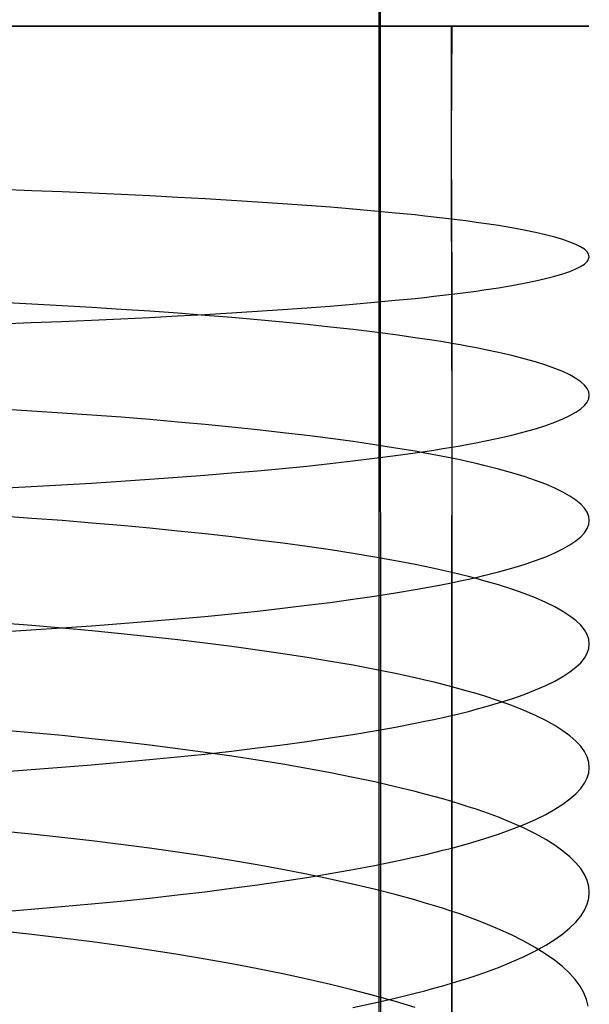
# Model space of a CAD drawing. Extents: x -383 to 1849, y -1185 to -529.
# Tile 131 of 256: x -317 to -309, y -1030 to -1016. Entities that reach past the tile are written whole.
import ezdxf

# ---------------------------------------------------------------- set-up
doc = ezdxf.new("R2010")
doc.units = 0
doc.layers.add('PREDEFINITO', color=7, linetype='CONTINUOUS')

msp = doc.modelspace()

# ---------------------------------------------------------------- linework, layer by layer
at = {"layer": 'PREDEFINITO'}
for p, q in [((-312.11, -1074.587, 439.396), (-312.149, -885.126, 440.943)), ((-312.15, -964.796, 440.845), (-312.144, -1077.166, 439.35)), ((-317.076, -1015.711, 677.18), (-317.514, -1015.711, 677.406)), ((-317.5, -1015.711, 650.601), (-317.063, -1015.711, 650.827)), ((-316.646, -1015.711, 676.941), (-317.076, -1015.711, 677.18)), ((-317.063, -1015.711, 650.827), (-316.633, -1015.711, 651.067)), ((-316.224, -1015.711, 676.689), (-316.646, -1015.711, 676.941)), ((-316.633, -1015.711, 651.067), (-316.211, -1015.711, 651.319)), ((-315.809, -1015.711, 676.423), (-316.224, -1015.711, 676.689)), ((-316.211, -1015.711, 651.319), (-315.797, -1015.711, 651.585)), ((-315.404, -1015.711, 676.145), (-315.809, -1015.711, 676.423)), ((-315.797, -1015.711, 651.585), (-315.391, -1015.711, 651.864)), ((-315.007, -1015.711, 675.855), (-315.404, -1015.711, 676.145)), ((-315.391, -1015.711, 651.864), (-314.995, -1015.711, 652.154)), ((-314.62, -1015.711, 675.553), (-315.007, -1015.711, 675.855)), ((-314.995, -1015.711, 652.154), (-314.608, -1015.711, 652.457)), ((-314.242, -1015.711, 675.238), (-314.62, -1015.711, 675.553)), ((-314.608, -1015.711, 652.457), (-314.231, -1015.711, 652.772)), ((-313.875, -1015.711, 674.913), (-314.242, -1015.711, 675.238)), ((-314.231, -1015.711, 652.772), (-313.864, -1015.711, 653.098)), ((-313.519, -1015.711, 674.575), (-313.875, -1015.711, 674.913)), ((-313.864, -1015.711, 653.098), (-313.509, -1015.711, 653.435)), ((-313.175, -1015.711, 674.227), (-313.519, -1015.711, 674.575)), ((-313.509, -1015.711, 653.435), (-313.165, -1015.711, 653.784)), ((-312.842, -1015.711, 673.869), (-313.175, -1015.711, 674.227)), ((-313.165, -1015.711, 653.784), (-312.832, -1015.711, 654.143)), ((-312.522, -1015.711, 673.499), (-312.842, -1015.711, 673.869)), ((-312.832, -1015.711, 654.143), (-312.512, -1015.711, 654.512)), ((-312.215, -1015.711, 673.12), (-312.522, -1015.711, 673.499)), ((-312.512, -1015.711, 654.512), (-312.205, -1015.711, 654.892)), ((-311.921, -1015.711, 672.731), (-312.215, -1015.711, 673.12)), ((-312.205, -1015.711, 654.892), (-311.912, -1015.711, 655.282)), ((-311.64, -1015.711, 672.332), (-311.921, -1015.711, 672.731)), ((-311.912, -1015.711, 655.282), (-311.632, -1015.711, 655.681)), ((-311.505, -1015.711, 672.129), (-311.64, -1015.711, 672.332)), ((-311.632, -1015.711, 655.681), (-311.497, -1015.711, 655.884)), ((-311.374, -1015.711, 671.924), (-311.505, -1015.711, 672.129)), ((-311.497, -1015.711, 655.884), (-311.366, -1015.711, 656.089)), ((-311.247, -1015.711, 671.716), (-311.374, -1015.711, 671.924)), ((-311.366, -1015.711, 656.089), (-311.239, -1015.711, 656.297)), ((-311.123, -1015.711, 671.506), (-311.247, -1015.711, 671.716)), ((-311.239, -1015.711, 656.297), (-311.115, -1015.711, 656.507)), ((-311.003, -1015.711, 671.294), (-311.123, -1015.711, 671.506)), ((-311.123, -1015.711, 671.506), (-311.123, -1017.011, 671.521)), ((-311.115, -1015.711, 656.507), (-311.121, -1017.32, 656.525)), ((-311.115, -1015.711, 656.507), (-310.995, -1015.711, 656.719)), ((-310.887, -1015.711, 671.08), (-311.003, -1015.711, 671.294)), ((-310.995, -1015.711, 656.719), (-310.879, -1015.711, 656.933)), ((-310.774, -1015.711, 670.864), (-310.887, -1015.711, 671.08)), ((-310.879, -1015.711, 656.933), (-310.767, -1015.711, 657.149)), ((-310.666, -1015.711, 670.646), (-310.774, -1015.711, 670.864)), ((-310.767, -1015.711, 657.149), (-310.659, -1015.711, 657.368)), ((-310.46, -1015.711, 670.204), (-310.666, -1015.711, 670.646)), ((-310.659, -1015.711, 657.368), (-310.454, -1015.711, 657.81)), ((-310.269, -1015.711, 669.755), (-310.46, -1015.711, 670.204)), ((-310.454, -1015.711, 657.81), (-310.264, -1015.711, 658.259)), ((-310.094, -1015.711, 669.299), (-310.269, -1015.711, 669.755)), ((-310.264, -1015.711, 658.259), (-310.089, -1015.711, 658.715)), ((-309.934, -1015.711, 668.837), (-310.094, -1015.711, 669.299)), ((-310.089, -1015.711, 658.715), (-309.929, -1015.711, 659.177)), ((-309.789, -1015.711, 668.37), (-309.934, -1015.711, 668.837)), ((-309.929, -1015.711, 659.177), (-309.785, -1015.711, 659.644)), ((-309.66, -1015.711, 667.898), (-309.789, -1015.711, 668.37)), ((-309.785, -1015.711, 659.644), (-309.656, -1015.711, 660.117)), ((-309.545, -1015.711, 667.421), (-309.66, -1015.711, 667.898)), ((-309.656, -1015.711, 660.117), (-309.542, -1015.711, 660.594)), ((-309.446, -1015.711, 666.941), (-309.545, -1015.711, 667.421)), ((-309.542, -1015.711, 660.594), (-309.443, -1015.711, 661.074)), ((-309.362, -1015.711, 666.457), (-309.446, -1015.711, 666.941)), ((-309.443, -1015.711, 661.074), (-309.36, -1015.711, 661.558)), ((-309.293, -1015.711, 665.97), (-309.362, -1015.711, 666.457)), ((-309.36, -1015.711, 661.558), (-309.291, -1015.711, 662.045)), ((-309.24, -1015.711, 665.482), (-309.293, -1015.711, 665.97)), ((-309.291, -1015.711, 662.045), (-309.238, -1015.711, 662.533)), ((-309.201, -1015.711, 664.991), (-309.24, -1015.711, 665.482)), ((-309.238, -1015.711, 662.533), (-309.2, -1015.711, 663.024)), ((-309.178, -1015.711, 664.5), (-309.201, -1015.711, 664.991)), ((-309.2, -1015.711, 663.024), (-309.178, -1015.711, 663.515)), ((-309.178, -1015.711, 663.515), (-309.171, -1015.711, 664.008)), ((-309.171, -1015.711, 664.008), (-309.178, -1015.711, 664.5)), ((-311.123, -1017.011, 671.521), (-311.122, -1018.029, 671.514)), ((-311.121, -1017.32, 656.525), (-311.116, -1018.447, 656.512)), ((-317.065, -1018.044, 650.85), (-317.502, -1018.028, 650.624)), ((-316.635, -1018.061, 651.089), (-317.065, -1018.044, 650.85)), ((-316.213, -1018.079, 651.341), (-316.635, -1018.061, 651.089)), ((-315.799, -1018.098, 651.606), (-316.213, -1018.079, 651.341)), ((-315.393, -1018.118, 651.883), (-315.799, -1018.098, 651.606)), ((-314.997, -1018.138, 652.173), (-315.393, -1018.118, 651.883)), ((-311.122, -1018.029, 671.514), (-311.117, -1019.51, 671.465)), ((-314.61, -1018.16, 652.475), (-314.997, -1018.138, 652.173)), ((-314.233, -1018.182, 652.789), (-314.61, -1018.16, 652.475)), ((-313.866, -1018.205, 653.114), (-314.233, -1018.182, 652.789)), ((-313.511, -1018.229, 653.45), (-313.866, -1018.205, 653.114)), ((-313.166, -1018.254, 653.798), (-313.511, -1018.229, 653.45)), ((-312.834, -1018.279, 654.156), (-313.166, -1018.254, 653.798)), ((-312.514, -1018.306, 654.524), (-312.834, -1018.279, 654.156)), ((-312.207, -1018.332, 654.903), (-312.514, -1018.306, 654.524)), ((-311.913, -1018.36, 655.291), (-312.207, -1018.332, 654.903)), ((-311.633, -1018.388, 655.689), (-311.913, -1018.36, 655.291)), ((-311.498, -1018.403, 655.891), (-311.633, -1018.388, 655.689)), ((-311.367, -1018.417, 656.096), (-311.498, -1018.403, 655.891)), ((-311.24, -1018.432, 656.303), (-311.367, -1018.417, 656.096)), ((-311.116, -1018.447, 656.512), (-311.24, -1018.432, 656.303)), ((-311.116, -1018.447, 656.512), (-311.114, -1019.371, 656.48)), ((-310.997, -1018.462, 656.724), (-311.116, -1018.447, 656.512)), ((-310.88, -1018.477, 656.937), (-310.997, -1018.462, 656.724)), ((-310.768, -1018.492, 657.153), (-310.88, -1018.477, 656.937)), ((-310.66, -1018.508, 657.37), (-310.768, -1018.492, 657.153)), ((-310.454, -1018.539, 657.811), (-310.66, -1018.508, 657.37)), ((-310.264, -1018.571, 658.259), (-310.454, -1018.539, 657.811)), ((-310.089, -1018.603, 658.713), (-310.264, -1018.571, 658.259)), ((-309.929, -1018.636, 659.174), (-310.089, -1018.603, 658.713)), ((-309.784, -1018.669, 659.64), (-309.929, -1018.636, 659.174)), ((-309.655, -1018.703, 660.11), (-309.784, -1018.669, 659.64)), ((-309.541, -1018.737, 660.585), (-309.655, -1018.703, 660.11)), ((-309.442, -1018.771, 661.065), (-309.541, -1018.737, 660.585)), ((-309.358, -1018.805, 661.547), (-309.442, -1018.771, 661.065)), ((-309.289, -1018.839, 662.032), (-309.358, -1018.805, 661.547)), ((-309.236, -1018.874, 662.519), (-309.289, -1018.839, 662.032)), ((-309.198, -1018.909, 663.008), (-309.236, -1018.874, 662.519)), ((-309.175, -1018.944, 663.498), (-309.198, -1018.909, 663.008)), ((-309.167, -1018.979, 663.988), (-309.175, -1018.944, 663.498)), ((-309.289, -1019.118, 665.945), (-309.236, -1019.083, 665.458)), ((-309.236, -1019.083, 665.458), (-309.198, -1019.048, 664.969)), ((-309.198, -1019.048, 664.969), (-309.175, -1019.014, 664.479)), ((-309.175, -1019.014, 664.479), (-309.167, -1018.979, 663.988)), ((-309.654, -1019.254, 667.866), (-309.54, -1019.221, 667.391)), ((-309.54, -1019.221, 667.391), (-309.441, -1019.187, 666.912)), ((-309.441, -1019.187, 666.912), (-309.358, -1019.152, 666.43)), ((-309.358, -1019.152, 666.43), (-309.289, -1019.118, 665.945)), ((-311.114, -1019.371, 656.48), (-311.115, -1021.835, 656.323)), ((-310.264, -1019.386, 669.718), (-310.088, -1019.354, 669.264)), ((-310.088, -1019.354, 669.264), (-309.929, -1019.321, 668.803)), ((-309.929, -1019.321, 668.803), (-309.784, -1019.288, 668.337)), ((-309.784, -1019.288, 668.337), (-309.654, -1019.254, 667.866)), ((-311.24, -1019.525, 671.674), (-311.117, -1019.51, 671.465)), ((-311.117, -1019.51, 671.465), (-310.997, -1019.495, 671.254)), ((-311.117, -1019.51, 671.465), (-311.115, -1021.678, 671.349)), ((-310.997, -1019.495, 671.254), (-310.88, -1019.48, 671.04)), ((-310.88, -1019.48, 671.04), (-310.768, -1019.465, 670.824)), ((-310.768, -1019.465, 670.824), (-310.66, -1019.449, 670.607)), ((-310.66, -1019.449, 670.607), (-310.454, -1019.418, 670.166)), ((-310.454, -1019.418, 670.166), (-310.264, -1019.386, 669.718)), ((-317.064, -1019.651, 650.784), (-317.501, -1019.629, 650.559)), ((-316.634, -1019.675, 651.023), (-317.064, -1019.651, 650.784)), ((-312.836, -1019.678, 673.822), (-312.516, -1019.652, 673.454)), ((-312.516, -1019.652, 673.454), (-312.209, -1019.625, 673.075)), ((-312.209, -1019.625, 673.075), (-311.914, -1019.597, 672.687)), ((-311.914, -1019.597, 672.687), (-311.634, -1019.569, 672.289)), ((-311.634, -1019.569, 672.289), (-311.499, -1019.555, 672.086)), ((-311.499, -1019.555, 672.086), (-311.368, -1019.54, 671.881)), ((-311.368, -1019.54, 671.881), (-311.24, -1019.525, 671.674)), ((-316.212, -1019.699, 651.274), (-316.634, -1019.675, 651.023)), ((-315.798, -1019.725, 651.539), (-316.212, -1019.699, 651.274)), ((-315.392, -1019.753, 651.816), (-315.798, -1019.725, 651.539)), ((-314.995, -1019.781, 652.105), (-315.392, -1019.753, 651.816)), ((-314.608, -1019.811, 652.407), (-314.995, -1019.781, 652.105)), ((-314.614, -1019.798, 675.503), (-314.237, -1019.775, 675.189)), ((-314.237, -1019.775, 675.189), (-313.87, -1019.752, 674.864)), ((-313.87, -1019.752, 674.864), (-313.514, -1019.728, 674.528)), ((-313.514, -1019.728, 674.528), (-313.169, -1019.704, 674.18)), ((-313.169, -1019.704, 674.18), (-312.836, -1019.678, 673.822)), ((-317.51, -1019.93, 677.355), (-317.073, -1019.913, 677.129)), ((-317.073, -1019.913, 677.129), (-316.643, -1019.896, 676.89)), ((-316.643, -1019.896, 676.89), (-316.22, -1019.879, 676.638)), ((-316.22, -1019.879, 676.638), (-315.805, -1019.86, 676.373)), ((-315.805, -1019.86, 676.373), (-315.399, -1019.84, 676.095)), ((-315.399, -1019.84, 676.095), (-315.002, -1019.819, 675.805)), ((-315.002, -1019.819, 675.805), (-314.614, -1019.798, 675.503)), ((-314.231, -1019.842, 652.72), (-314.608, -1019.811, 652.407)), ((-313.865, -1019.874, 653.044), (-314.231, -1019.842, 652.72)), ((-313.509, -1019.907, 653.38), (-313.865, -1019.874, 653.044)), ((-313.165, -1019.941, 653.726), (-313.509, -1019.907, 653.38)), ((-312.833, -1019.976, 654.084), (-313.165, -1019.941, 653.726)), ((-312.513, -1020.012, 654.451), (-312.833, -1019.976, 654.084)), ((-312.205, -1020.05, 654.829), (-312.513, -1020.012, 654.451)), ((-311.912, -1020.088, 655.216), (-312.205, -1020.05, 654.829)), ((-311.632, -1020.127, 655.613), (-311.912, -1020.088, 655.216)), ((-311.497, -1020.147, 655.815), (-311.632, -1020.127, 655.613)), ((-311.366, -1020.167, 656.019), (-311.497, -1020.147, 655.815)), ((-311.238, -1020.187, 656.226), (-311.366, -1020.167, 656.019)), ((-311.115, -1020.208, 656.435), (-311.238, -1020.187, 656.226)), ((-310.995, -1020.229, 656.646), (-311.115, -1020.208, 656.435)), ((-310.879, -1020.25, 656.859), (-310.995, -1020.229, 656.646)), ((-310.766, -1020.271, 657.074), (-310.879, -1020.25, 656.859)), ((-310.658, -1020.292, 657.291), (-310.766, -1020.271, 657.074)), ((-310.453, -1020.336, 657.73), (-310.658, -1020.292, 657.291)), ((-310.262, -1020.38, 658.177), (-310.453, -1020.336, 657.73)), ((-310.087, -1020.424, 658.63), (-310.262, -1020.38, 658.177)), ((-309.927, -1020.47, 659.089), (-310.087, -1020.424, 658.63)), ((-309.783, -1020.515, 659.554), (-309.927, -1020.47, 659.089)), ((-309.653, -1020.562, 660.024), (-309.783, -1020.515, 659.554)), ((-309.539, -1020.608, 660.498), (-309.653, -1020.562, 660.024)), ((-309.44, -1020.655, 660.975), (-309.539, -1020.608, 660.498)), ((-309.356, -1020.703, 661.456), (-309.44, -1020.655, 660.975)), ((-309.288, -1020.751, 661.94), (-309.356, -1020.703, 661.456)), ((-309.234, -1020.798, 662.426), (-309.288, -1020.751, 661.94)), ((-309.196, -1020.846, 662.914), (-309.234, -1020.798, 662.426)), ((-309.173, -1020.895, 663.402), (-309.196, -1020.846, 662.914)), ((-309.166, -1020.943, 663.891), (-309.173, -1020.895, 663.402)), ((-309.234, -1021.087, 665.357), (-309.196, -1021.039, 664.869)), ((-309.196, -1021.039, 664.869), (-309.173, -1020.991, 664.381)), ((-309.173, -1020.991, 664.381), (-309.166, -1020.943, 663.891)), ((-317.064, -1021.166, 650.685), (-317.501, -1021.139, 650.46)), ((-316.634, -1021.194, 650.923), (-317.064, -1021.166, 650.685)), ((-309.44, -1021.23, 666.807), (-309.356, -1021.183, 666.326)), ((-309.356, -1021.183, 666.326), (-309.287, -1021.135, 665.843)), ((-309.287, -1021.135, 665.843), (-309.234, -1021.087, 665.357)), ((-316.212, -1021.224, 651.174), (-316.634, -1021.194, 650.923)), ((-315.798, -1021.255, 651.438), (-316.212, -1021.224, 651.174)), ((-315.392, -1021.288, 651.714), (-315.798, -1021.255, 651.438)), ((-314.996, -1021.322, 652.003), (-315.392, -1021.288, 651.714)), ((-314.609, -1021.358, 652.303), (-314.996, -1021.322, 652.003)), ((-309.782, -1021.37, 668.229), (-309.653, -1021.324, 667.759)), ((-309.653, -1021.324, 667.759), (-309.539, -1021.277, 667.285)), ((-309.539, -1021.277, 667.285), (-309.44, -1021.23, 666.807)), ((-314.232, -1021.395, 652.616), (-314.609, -1021.358, 652.303)), ((-313.865, -1021.433, 652.94), (-314.232, -1021.395, 652.616)), ((-313.509, -1021.473, 653.274), (-313.865, -1021.433, 652.94)), ((-310.262, -1021.506, 669.606), (-310.087, -1021.461, 669.153)), ((-310.087, -1021.461, 669.153), (-309.927, -1021.416, 668.693)), ((-309.927, -1021.416, 668.693), (-309.782, -1021.37, 668.229)), ((-313.165, -1021.514, 653.62), (-313.509, -1021.473, 653.274)), ((-312.833, -1021.556, 653.977), (-313.165, -1021.514, 653.62)), ((-312.513, -1021.6, 654.344), (-312.833, -1021.556, 653.977)), ((-312.206, -1021.645, 654.72), (-312.513, -1021.6, 654.344)), ((-310.767, -1021.615, 670.71), (-310.658, -1021.593, 670.493)), ((-310.658, -1021.593, 670.493), (-310.453, -1021.55, 670.053)), ((-310.453, -1021.55, 670.053), (-310.262, -1021.506, 669.606)), ((-311.912, -1021.69, 655.107), (-312.206, -1021.645, 654.72)), ((-311.632, -1021.737, 655.503), (-311.912, -1021.69, 655.107)), ((-311.633, -1021.759, 672.17), (-311.498, -1021.739, 671.968)), ((-311.497, -1021.761, 655.705), (-311.632, -1021.737, 655.503)), ((-311.498, -1021.739, 671.968), (-311.367, -1021.719, 671.764)), ((-311.367, -1021.719, 671.764), (-311.239, -1021.698, 671.557)), ((-311.239, -1021.698, 671.557), (-311.115, -1021.678, 671.349)), ((-311.115, -1021.678, 671.349), (-311.116, -1023.599, 671.206)), ((-311.115, -1021.678, 671.349), (-310.995, -1021.657, 671.138)), ((-310.995, -1021.657, 671.138), (-310.879, -1021.636, 670.925)), ((-310.879, -1021.636, 670.925), (-310.767, -1021.615, 670.71)), ((-312.835, -1021.91, 673.7), (-312.515, -1021.873, 673.333)), ((-312.515, -1021.873, 673.333), (-312.207, -1021.836, 672.955)), ((-312.207, -1021.836, 672.955), (-311.913, -1021.798, 672.567)), ((-311.913, -1021.798, 672.567), (-311.633, -1021.759, 672.17)), ((-311.366, -1021.785, 655.909), (-311.497, -1021.761, 655.705)), ((-311.239, -1021.81, 656.115), (-311.366, -1021.785, 655.909)), ((-311.115, -1021.835, 656.323), (-311.239, -1021.81, 656.115)), ((-311.115, -1021.835, 656.323), (-311.115, -1025.073, 656.014)), ((-310.995, -1021.859, 656.533), (-311.115, -1021.835, 656.323)), ((-310.879, -1021.885, 656.746), (-310.995, -1021.859, 656.533)), ((-310.767, -1021.91, 656.96), (-310.879, -1021.885, 656.746)), ((-314.236, -1022.044, 675.064), (-313.869, -1022.012, 674.74)), ((-313.869, -1022.012, 674.74), (-313.513, -1021.979, 674.404)), ((-313.513, -1021.979, 674.404), (-313.168, -1021.945, 674.057)), ((-313.168, -1021.945, 674.057), (-312.835, -1021.91, 673.7)), ((-310.658, -1021.936, 657.177), (-310.767, -1021.91, 656.96)), ((-310.453, -1021.988, 657.616), (-310.658, -1021.936, 657.177)), ((-310.263, -1022.041, 658.062), (-310.453, -1021.988, 657.616)), ((-316.219, -1022.187, 676.51), (-315.804, -1022.161, 676.246)), ((-315.804, -1022.161, 676.246), (-315.398, -1022.133, 675.968)), ((-315.398, -1022.133, 675.968), (-315.001, -1022.105, 675.679)), ((-315.001, -1022.105, 675.679), (-314.614, -1022.075, 675.378)), ((-314.614, -1022.075, 675.378), (-314.236, -1022.044, 675.064)), ((-310.087, -1022.094, 658.514), (-310.263, -1022.041, 658.062)), ((-309.928, -1022.149, 658.972), (-310.087, -1022.094, 658.514)), ((-309.783, -1022.204, 659.436), (-309.928, -1022.149, 658.972)), ((-317.51, -1022.257, 677.226), (-317.072, -1022.235, 677)), ((-317.072, -1022.235, 677), (-316.642, -1022.212, 676.762)), ((-316.642, -1022.212, 676.762), (-316.219, -1022.187, 676.51)), ((-309.654, -1022.259, 659.904), (-309.783, -1022.204, 659.436)), ((-309.539, -1022.315, 660.377), (-309.654, -1022.259, 659.904)), ((-309.44, -1022.372, 660.854), (-309.539, -1022.315, 660.377)), ((-309.357, -1022.429, 661.334), (-309.44, -1022.372, 660.854)), ((-309.288, -1022.486, 661.817), (-309.357, -1022.429, 661.334)), ((-309.235, -1022.543, 662.302), (-309.288, -1022.486, 661.817)), ((-309.197, -1022.601, 662.788), (-309.235, -1022.543, 662.302)), ((-317.064, -1022.687, 650.556), (-317.501, -1022.656, 650.332)), ((-316.634, -1022.719, 650.794), (-317.064, -1022.687, 650.556)), ((-316.212, -1022.754, 651.044), (-316.634, -1022.719, 650.794)), ((-309.174, -1022.659, 663.276), (-309.197, -1022.601, 662.788)), ((-309.166, -1022.717, 663.764), (-309.174, -1022.659, 663.276)), ((-309.174, -1022.775, 664.252), (-309.166, -1022.717, 663.764)), ((-315.798, -1022.79, 651.308), (-316.212, -1022.754, 651.044)), ((-315.392, -1022.827, 651.584), (-315.798, -1022.79, 651.308)), ((-314.996, -1022.866, 651.872), (-315.392, -1022.827, 651.584)), ((-309.234, -1022.89, 665.227), (-309.196, -1022.832, 664.74)), ((-309.196, -1022.832, 664.74), (-309.174, -1022.775, 664.252)), ((-314.609, -1022.907, 652.172), (-314.996, -1022.866, 651.872)), ((-314.232, -1022.95, 652.483), (-314.609, -1022.907, 652.172)), ((-313.865, -1022.994, 652.806), (-314.232, -1022.95, 652.483)), ((-313.509, -1023.04, 653.141), (-313.865, -1022.994, 652.806)), ((-309.44, -1023.062, 666.674), (-309.356, -1023.005, 666.194)), ((-309.356, -1023.005, 666.194), (-309.288, -1022.947, 665.711)), ((-309.288, -1022.947, 665.711), (-309.234, -1022.89, 665.227)), ((-313.165, -1023.087, 653.486), (-313.509, -1023.04, 653.141)), ((-312.833, -1023.135, 653.841), (-313.165, -1023.087, 653.486)), ((-312.513, -1023.185, 654.207), (-312.833, -1023.135, 653.841)), ((-309.653, -1023.174, 667.624), (-309.539, -1023.118, 667.151)), ((-309.539, -1023.118, 667.151), (-309.44, -1023.062, 666.674)), ((-312.206, -1023.236, 654.583), (-312.513, -1023.185, 654.207)), ((-311.912, -1023.289, 654.969), (-312.206, -1023.236, 654.583)), ((-309.927, -1023.285, 668.556), (-309.783, -1023.23, 668.093)), ((-309.783, -1023.23, 668.093), (-309.653, -1023.174, 667.624)), ((-311.632, -1023.343, 655.364), (-311.912, -1023.289, 654.969)), ((-311.497, -1023.37, 655.566), (-311.632, -1023.343, 655.364)), ((-311.366, -1023.398, 655.769), (-311.497, -1023.37, 655.566)), ((-311.239, -1023.426, 655.974), (-311.366, -1023.398, 655.769)), ((-310.453, -1023.446, 669.913), (-310.262, -1023.393, 669.467)), ((-310.262, -1023.393, 669.467), (-310.087, -1023.339, 669.015)), ((-310.087, -1023.339, 669.015), (-309.927, -1023.285, 668.556)), ((-311.115, -1023.454, 656.182), (-311.239, -1023.426, 655.974)), ((-310.995, -1023.483, 656.392), (-311.115, -1023.454, 656.182)), ((-310.996, -1023.574, 670.996), (-310.879, -1023.549, 670.783)), ((-310.879, -1023.512, 656.604), (-310.995, -1023.483, 656.392)), ((-310.767, -1023.541, 656.818), (-310.879, -1023.512, 656.604)), ((-310.879, -1023.549, 670.783), (-310.767, -1023.523, 670.568)), ((-310.767, -1023.523, 670.568), (-310.658, -1023.498, 670.352)), ((-310.658, -1023.571, 657.035), (-310.767, -1023.541, 656.818)), ((-310.658, -1023.498, 670.352), (-310.453, -1023.446, 669.913)), ((-311.913, -1023.743, 672.422), (-311.633, -1023.696, 672.026)), ((-311.633, -1023.696, 672.026), (-311.498, -1023.672, 671.824)), ((-311.498, -1023.672, 671.824), (-311.367, -1023.648, 671.62)), ((-311.367, -1023.648, 671.62), (-311.239, -1023.624, 671.414)), ((-311.239, -1023.624, 671.414), (-311.116, -1023.599, 671.206)), ((-311.116, -1023.599, 671.206), (-310.996, -1023.574, 670.996)), ((-311.116, -1023.599, 671.206), (-311.116, -1025.479, 671.032)), ((-310.453, -1023.63, 657.472), (-310.658, -1023.571, 657.035)), ((-310.263, -1023.691, 657.917), (-310.453, -1023.63, 657.472)), ((-310.087, -1023.752, 658.368), (-310.263, -1023.691, 657.917)), ((-312.835, -1023.877, 673.553), (-312.515, -1023.834, 673.186)), ((-312.515, -1023.834, 673.186), (-312.208, -1023.789, 672.809)), ((-312.208, -1023.789, 672.809), (-311.913, -1023.743, 672.422)), ((-309.928, -1023.815, 658.826), (-310.087, -1023.752, 658.368)), ((-309.783, -1023.878, 659.288), (-309.928, -1023.815, 658.826)), ((-313.869, -1024, 674.59), (-313.513, -1023.96, 674.255)), ((-313.513, -1023.96, 674.255), (-313.168, -1023.919, 673.909)), ((-313.168, -1023.919, 673.909), (-312.835, -1023.877, 673.553)), ((-309.654, -1023.942, 659.756), (-309.783, -1023.878, 659.288)), ((-309.539, -1024.006, 660.228), (-309.654, -1023.942, 659.756)), ((-315.398, -1024.145, 675.816), (-315.001, -1024.111, 675.527)), ((-315.001, -1024.111, 675.527), (-314.614, -1024.076, 675.227)), ((-314.614, -1024.076, 675.227), (-314.236, -1024.039, 674.914)), ((-314.236, -1024.039, 674.914), (-313.869, -1024, 674.59)), ((-309.44, -1024.071, 660.704), (-309.539, -1024.006, 660.228)), ((-309.357, -1024.136, 661.182), (-309.44, -1024.071, 660.704)), ((-317.064, -1024.207, 650.402), (-317.501, -1024.173, 650.179)), ((-317.072, -1024.268, 676.846), (-316.642, -1024.239, 676.608)), ((-316.634, -1024.244, 650.639), (-317.064, -1024.207, 650.402)), ((-316.642, -1024.239, 676.608), (-316.219, -1024.21, 676.356)), ((-316.212, -1024.282, 650.889), (-316.634, -1024.244, 650.639)), ((-316.219, -1024.21, 676.356), (-315.804, -1024.178, 676.092)), ((-315.804, -1024.178, 676.092), (-315.398, -1024.145, 675.816)), ((-309.288, -1024.202, 661.664), (-309.357, -1024.136, 661.182)), ((-309.235, -1024.268, 662.148), (-309.288, -1024.202, 661.664)), ((-317.51, -1024.294, 677.07), (-317.072, -1024.268, 676.846)), ((-315.798, -1024.323, 651.152), (-316.212, -1024.282, 650.889)), ((-315.392, -1024.365, 651.427), (-315.798, -1024.323, 651.152)), ((-314.996, -1024.41, 651.714), (-315.392, -1024.365, 651.427)), ((-309.197, -1024.334, 662.633), (-309.235, -1024.268, 662.148)), ((-309.174, -1024.4, 663.12), (-309.197, -1024.334, 662.633)), ((-309.166, -1024.467, 663.607), (-309.174, -1024.4, 663.12)), ((-314.609, -1024.456, 652.014), (-314.996, -1024.41, 651.714)), ((-314.231, -1024.504, 652.325), (-314.609, -1024.456, 652.014)), ((-313.865, -1024.554, 652.647), (-314.231, -1024.504, 652.325)), ((-309.196, -1024.599, 664.581), (-309.174, -1024.533, 664.094)), ((-309.174, -1024.533, 664.094), (-309.166, -1024.467, 663.607)), ((-313.509, -1024.605, 652.98), (-313.865, -1024.554, 652.647)), ((-313.165, -1024.658, 653.324), (-313.509, -1024.605, 652.98)), ((-312.833, -1024.713, 653.679), (-313.165, -1024.658, 653.324)), ((-309.288, -1024.732, 665.55), (-309.234, -1024.666, 665.066)), ((-309.234, -1024.666, 665.066), (-309.196, -1024.599, 664.581)), ((-312.513, -1024.769, 654.044), (-312.833, -1024.713, 653.679)), ((-312.206, -1024.827, 654.419), (-312.513, -1024.769, 654.044)), ((-309.44, -1024.863, 666.511), (-309.356, -1024.797, 666.032)), ((-309.356, -1024.797, 666.032), (-309.288, -1024.732, 665.55)), ((-311.912, -1024.887, 654.804), (-312.206, -1024.827, 654.419)), ((-311.632, -1024.947, 655.198), (-311.912, -1024.887, 654.804)), ((-311.497, -1024.978, 655.399), (-311.632, -1024.947, 655.198)), ((-309.653, -1024.992, 667.458), (-309.539, -1024.927, 666.986)), ((-309.539, -1024.927, 666.986), (-309.44, -1024.863, 666.511)), ((-311.366, -1025.01, 655.602), (-311.497, -1024.978, 655.399)), ((-311.238, -1025.041, 655.807), (-311.366, -1025.01, 655.602)), ((-311.115, -1025.073, 656.014), (-311.238, -1025.041, 655.807)), ((-311.115, -1025.073, 656.014), (-311.115, -1026.699, 655.814)), ((-310.995, -1025.106, 656.224), (-311.115, -1025.073, 656.014)), ((-309.927, -1025.119, 668.389), (-309.783, -1025.056, 667.926)), ((-309.783, -1025.056, 667.926), (-309.653, -1024.992, 667.458)), ((-310.879, -1025.138, 656.435), (-310.995, -1025.106, 656.224)), ((-310.767, -1025.171, 656.649), (-310.879, -1025.138, 656.435)), ((-310.658, -1025.204, 656.864), (-310.767, -1025.171, 656.649)), ((-310.453, -1025.272, 657.301), (-310.658, -1025.204, 656.864)), ((-310.262, -1025.243, 669.297), (-310.087, -1025.181, 668.846)), ((-310.087, -1025.181, 668.846), (-309.927, -1025.119, 668.389)), ((-310.767, -1025.392, 670.396), (-310.658, -1025.363, 670.18)), ((-310.658, -1025.363, 670.18), (-310.453, -1025.303, 669.742)), ((-310.453, -1025.303, 669.742), (-310.262, -1025.243, 669.297)), ((-310.262, -1025.34, 657.745), (-310.453, -1025.272, 657.301)), ((-310.087, -1025.41, 658.195), (-310.262, -1025.34, 657.745)), ((-311.367, -1025.536, 671.446), (-311.239, -1025.508, 671.24)), ((-311.239, -1025.508, 671.24), (-311.116, -1025.479, 671.032)), ((-311.116, -1025.479, 671.032), (-310.996, -1025.451, 670.822)), ((-311.116, -1025.479, 671.032), (-311.116, -1029.274, 670.581)), ((-310.996, -1025.451, 670.822), (-310.879, -1025.422, 670.61)), ((-310.879, -1025.422, 670.61), (-310.767, -1025.392, 670.396)), ((-309.927, -1025.48, 658.651), (-310.087, -1025.41, 658.195)), ((-309.783, -1025.551, 659.112), (-309.927, -1025.48, 658.651)), ((-312.208, -1025.697, 672.632), (-311.913, -1025.645, 672.246)), ((-311.913, -1025.645, 672.246), (-311.633, -1025.591, 671.85)), ((-311.633, -1025.591, 671.85), (-311.498, -1025.563, 671.649)), ((-311.498, -1025.563, 671.649), (-311.367, -1025.536, 671.446)), ((-309.653, -1025.623, 659.579), (-309.783, -1025.551, 659.112)), ((-309.539, -1025.696, 660.049), (-309.653, -1025.623, 659.579)), ((-317.064, -1025.725, 650.221), (-317.501, -1025.686, 649.998)), ((-316.634, -1025.766, 650.457), (-317.064, -1025.725, 650.221)), ((-316.212, -1025.809, 650.706), (-316.634, -1025.766, 650.457)), ((-312.835, -1025.798, 673.374), (-312.515, -1025.749, 673.008)), ((-312.515, -1025.749, 673.008), (-312.208, -1025.697, 672.632)), ((-309.44, -1025.769, 660.524), (-309.539, -1025.696, 660.049)), ((-309.356, -1025.843, 661.001), (-309.44, -1025.769, 660.524)), ((-315.798, -1025.855, 650.968), (-316.212, -1025.809, 650.706)), ((-315.393, -1025.903, 651.242), (-315.798, -1025.855, 650.968)), ((-314.996, -1025.952, 651.529), (-315.393, -1025.903, 651.242)), ((-313.869, -1025.94, 674.409), (-313.513, -1025.894, 674.075)), ((-313.513, -1025.894, 674.075), (-313.168, -1025.847, 673.73)), ((-313.168, -1025.847, 673.73), (-312.835, -1025.798, 673.374)), ((-309.288, -1025.917, 661.482), (-309.356, -1025.843, 661.001)), ((-309.234, -1025.992, 661.964), (-309.288, -1025.917, 661.482)), ((-315.398, -1026.106, 675.632), (-315.001, -1026.067, 675.344)), ((-315.001, -1026.067, 675.344), (-314.614, -1026.026, 675.044)), ((-314.609, -1026.004, 651.827), (-314.996, -1025.952, 651.529)), ((-314.614, -1026.026, 675.044), (-314.236, -1025.984, 674.732)), ((-314.232, -1026.058, 652.137), (-314.609, -1026.004, 651.827)), ((-314.236, -1025.984, 674.732), (-313.869, -1025.94, 674.409)), ((-313.865, -1026.114, 652.458), (-314.232, -1026.058, 652.137)), ((-309.196, -1026.066, 662.449), (-309.234, -1025.992, 661.964)), ((-309.173, -1026.141, 662.934), (-309.196, -1026.066, 662.449)), ((-317.072, -1026.247, 676.659), (-316.642, -1026.214, 676.422)), ((-316.642, -1026.214, 676.422), (-316.219, -1026.18, 676.171)), ((-316.219, -1026.18, 676.171), (-315.804, -1026.144, 675.908)), ((-315.804, -1026.144, 675.908), (-315.398, -1026.106, 675.632)), ((-313.51, -1026.172, 652.79), (-313.865, -1026.114, 652.458)), ((-313.166, -1026.232, 653.133), (-313.51, -1026.172, 652.79)), ((-309.166, -1026.216, 663.42), (-309.173, -1026.141, 662.934)), ((-317.51, -1026.277, 676.884), (-317.072, -1026.247, 676.659)), ((-312.833, -1026.294, 653.487), (-313.166, -1026.232, 653.133)), ((-312.513, -1026.357, 653.851), (-312.833, -1026.294, 653.487)), ((-309.196, -1026.366, 664.391), (-309.173, -1026.291, 663.905)), ((-309.173, -1026.291, 663.905), (-309.166, -1026.216, 663.42)), ((-312.206, -1026.422, 654.225), (-312.513, -1026.357, 653.851)), ((-311.912, -1026.489, 654.608), (-312.206, -1026.422, 654.225)), ((-311.632, -1026.558, 655.001), (-311.912, -1026.489, 654.608)), ((-309.287, -1026.515, 665.358), (-309.234, -1026.441, 664.875)), ((-309.234, -1026.441, 664.875), (-309.196, -1026.366, 664.391)), ((-311.498, -1026.593, 655.201), (-311.632, -1026.558, 655.001)), ((-311.367, -1026.628, 655.403), (-311.498, -1026.593, 655.201)), ((-311.239, -1026.663, 655.608), (-311.367, -1026.628, 655.403)), ((-309.44, -1026.663, 666.316), (-309.356, -1026.589, 665.838)), ((-309.356, -1026.589, 665.838), (-309.287, -1026.515, 665.358)), ((-311.115, -1026.699, 655.814), (-311.239, -1026.663, 655.608)), ((-311.115, -1026.699, 655.814), (-311.115, -1029.797, 655.341)), ((-310.996, -1026.736, 656.023), (-311.115, -1026.699, 655.814)), ((-310.88, -1026.773, 656.234), (-310.996, -1026.736, 656.023)), ((-310.767, -1026.81, 656.447), (-310.88, -1026.773, 656.234)), ((-309.653, -1026.809, 667.261), (-309.539, -1026.736, 666.79)), ((-309.539, -1026.736, 666.79), (-309.44, -1026.663, 666.316)), ((-310.659, -1026.847, 656.662), (-310.767, -1026.81, 656.447)), ((-310.453, -1026.923, 657.097), (-310.659, -1026.847, 656.662)), ((-309.927, -1026.952, 668.189), (-309.782, -1026.881, 667.727)), ((-309.782, -1026.881, 667.727), (-309.653, -1026.809, 667.261)), ((-310.263, -1027, 657.539), (-310.453, -1026.923, 657.097)), ((-310.088, -1027.078, 657.988), (-310.263, -1027, 657.539)), ((-310.262, -1027.092, 669.095), (-310.087, -1027.023, 668.645)), ((-310.087, -1027.023, 668.645), (-309.927, -1026.952, 668.189)), ((-317.067, -1027.162, 650.014), (-317.504, -1027.119, 649.793)), ((-316.637, -1027.208, 650.249), (-317.067, -1027.162, 650.014)), ((-310.658, -1027.228, 669.976), (-310.453, -1027.161, 669.539)), ((-310.453, -1027.161, 669.539), (-310.262, -1027.092, 669.095)), ((-309.928, -1027.158, 658.443), (-310.088, -1027.078, 657.988)), ((-309.783, -1027.238, 658.903), (-309.928, -1027.158, 658.443)), ((-316.215, -1027.257, 650.497), (-316.637, -1027.208, 650.249)), ((-315.801, -1027.308, 650.757), (-316.215, -1027.257, 650.497)), ((-315.396, -1027.361, 651.03), (-315.801, -1027.308, 650.757)), ((-311.115, -1027.359, 670.826), (-310.995, -1027.327, 670.616)), ((-310.995, -1027.327, 670.616), (-310.879, -1027.294, 670.405)), ((-310.879, -1027.294, 670.405), (-310.767, -1027.261, 670.191)), ((-310.767, -1027.261, 670.191), (-310.658, -1027.228, 669.976)), ((-309.654, -1027.319, 659.368), (-309.783, -1027.238, 658.903)), ((-309.54, -1027.401, 659.837), (-309.654, -1027.319, 659.368)), ((-315, -1027.417, 651.315), (-315.396, -1027.361, 651.03)), ((-314.613, -1027.475, 651.611), (-315, -1027.417, 651.315)), ((-311.633, -1027.485, 671.642), (-311.498, -1027.454, 671.441)), ((-311.498, -1027.454, 671.441), (-311.367, -1027.423, 671.238)), ((-311.367, -1027.423, 671.238), (-311.239, -1027.391, 671.033)), ((-311.239, -1027.391, 671.033), (-311.115, -1027.359, 670.826)), ((-309.441, -1027.483, 660.31), (-309.54, -1027.401, 659.837)), ((-314.236, -1027.535, 651.92), (-314.613, -1027.475, 651.611)), ((-313.87, -1027.598, 652.24), (-314.236, -1027.535, 651.92)), ((-313.515, -1027.663, 652.57), (-313.87, -1027.598, 652.24)), ((-312.515, -1027.664, 672.796), (-312.207, -1027.606, 672.421)), ((-312.207, -1027.606, 672.421), (-311.913, -1027.546, 672.036)), ((-311.913, -1027.546, 672.036), (-311.633, -1027.485, 671.642)), ((-309.357, -1027.566, 660.786), (-309.441, -1027.483, 660.31)), ((-309.288, -1027.65, 661.265), (-309.357, -1027.566, 660.786)), ((-313.171, -1027.73, 652.912), (-313.515, -1027.663, 652.57)), ((-312.838, -1027.799, 653.264), (-313.171, -1027.73, 652.912)), ((-313.168, -1027.775, 673.516), (-312.835, -1027.72, 673.161)), ((-312.835, -1027.72, 673.161), (-312.515, -1027.664, 672.796)), ((-309.235, -1027.734, 661.746), (-309.288, -1027.65, 661.265)), ((-309.197, -1027.818, 662.229), (-309.235, -1027.734, 661.746)), ((-314.236, -1027.929, 674.516), (-313.869, -1027.879, 674.194)), ((-313.869, -1027.879, 674.194), (-313.513, -1027.828, 673.86)), ((-313.513, -1027.828, 673.86), (-313.168, -1027.775, 673.516)), ((-312.519, -1027.87, 653.627), (-312.838, -1027.799, 653.264)), ((-312.212, -1027.942, 653.999), (-312.519, -1027.87, 653.627)), ((-309.174, -1027.902, 662.713), (-309.197, -1027.818, 662.229)), ((-315.398, -1028.068, 675.414), (-315.001, -1028.023, 675.126)), ((-315.001, -1028.023, 675.126), (-314.614, -1027.977, 674.827)), ((-314.614, -1027.977, 674.827), (-314.236, -1027.929, 674.516)), ((-311.918, -1028.017, 654.381), (-312.212, -1027.942, 653.999)), ((-311.638, -1028.094, 654.773), (-311.918, -1028.017, 654.381)), ((-309.166, -1027.987, 663.197), (-309.174, -1027.902, 662.713)), ((-309.174, -1028.071, 663.682), (-309.166, -1027.987, 663.197)), ((-316.642, -1028.189, 676.202), (-316.219, -1028.151, 675.952)), ((-316.219, -1028.151, 675.952), (-315.804, -1028.11, 675.689)), ((-315.804, -1028.11, 675.689), (-315.398, -1028.068, 675.414)), ((-311.504, -1028.133, 654.972), (-311.638, -1028.094, 654.773)), ((-311.373, -1028.172, 655.174), (-311.504, -1028.133, 654.972)), ((-309.235, -1028.24, 664.648), (-309.197, -1028.155, 664.165)), ((-309.197, -1028.155, 664.165), (-309.174, -1028.071, 663.682)), ((-317.51, -1028.261, 676.662), (-317.072, -1028.226, 676.439)), ((-317.072, -1028.226, 676.439), (-316.642, -1028.189, 676.202)), ((-311.245, -1028.212, 655.377), (-311.373, -1028.172, 655.174)), ((-311.122, -1028.253, 655.583), (-311.245, -1028.212, 655.377)), ((-311.002, -1028.293, 655.791), (-311.122, -1028.253, 655.583)), ((-310.886, -1028.334, 656.002), (-311.002, -1028.293, 655.791)), ((-309.288, -1028.323, 665.129), (-309.235, -1028.24, 664.648)), ((-310.774, -1028.376, 656.214), (-310.886, -1028.334, 656.002)), ((-310.665, -1028.418, 656.428), (-310.774, -1028.376, 656.214)), ((-310.46, -1028.503, 656.862), (-310.665, -1028.418, 656.428)), ((-309.44, -1028.49, 666.084), (-309.357, -1028.407, 665.608)), ((-309.357, -1028.407, 665.608), (-309.288, -1028.323, 665.129)), ((-317.063, -1028.583, 649.793), (-317.5, -1028.535, 649.572)), ((-316.633, -1028.634, 650.027), (-317.063, -1028.583, 649.793)), ((-310.27, -1028.589, 657.303), (-310.46, -1028.503, 656.862)), ((-309.653, -1028.654, 667.027), (-309.539, -1028.572, 666.558)), ((-309.539, -1028.572, 666.558), (-309.44, -1028.49, 666.084)), ((-316.211, -1028.688, 650.274), (-316.633, -1028.634, 650.027)), ((-315.797, -1028.745, 650.533), (-316.211, -1028.688, 650.274)), ((-310.095, -1028.677, 657.751), (-310.27, -1028.589, 657.303)), ((-309.935, -1028.766, 658.205), (-310.095, -1028.677, 657.751)), ((-309.783, -1028.735, 667.492), (-309.653, -1028.654, 667.027)), ((-315.391, -1028.805, 650.805), (-315.797, -1028.745, 650.533)), ((-314.995, -1028.867, 651.089), (-315.391, -1028.805, 650.805)), ((-310.088, -1028.895, 668.407), (-309.928, -1028.816, 667.952)), ((-309.791, -1028.856, 658.664), (-309.935, -1028.766, 658.205)), ((-309.928, -1028.816, 667.952), (-309.783, -1028.735, 667.492)), ((-309.661, -1028.946, 659.127), (-309.791, -1028.856, 658.664)), ((-314.608, -1028.931, 651.385), (-314.995, -1028.867, 651.089)), ((-314.231, -1028.999, 651.692), (-314.608, -1028.931, 651.385)), ((-313.864, -1029.068, 652.011), (-314.231, -1028.999, 651.692)), ((-310.453, -1029.05, 669.298), (-310.263, -1028.973, 668.855)), ((-310.263, -1028.973, 668.855), (-310.088, -1028.895, 668.407)), ((-309.547, -1029.038, 659.596), (-309.661, -1028.946, 659.127)), ((-313.509, -1029.141, 652.341), (-313.864, -1029.068, 652.011)), ((-313.165, -1029.215, 652.681), (-313.509, -1029.141, 652.341)), ((-310.767, -1029.164, 669.948), (-310.659, -1029.126, 669.733)), ((-310.659, -1029.126, 669.733), (-310.453, -1029.05, 669.298)), ((-309.448, -1029.13, 660.068), (-309.547, -1029.038, 659.596)), ((-309.365, -1029.223, 660.543), (-309.448, -1029.13, 660.068)), ((-312.832, -1029.292, 653.032), (-313.165, -1029.215, 652.681)), ((-311.24, -1029.31, 670.787), (-311.116, -1029.274, 670.581)), ((-311.116, -1029.274, 670.581), (-311.123, -1031.136, 670.314)), ((-311.116, -1029.274, 670.581), (-310.996, -1029.238, 670.372)), ((-310.996, -1029.238, 670.372), (-310.88, -1029.201, 670.161)), ((-310.88, -1029.201, 670.161), (-310.767, -1029.164, 669.948)), ((-309.296, -1029.317, 661.021), (-309.365, -1029.223, 660.543)), ((-312.513, -1029.371, 653.393), (-312.832, -1029.292, 653.032)), ((-312.206, -1029.452, 653.764), (-312.513, -1029.371, 653.393)), ((-311.914, -1029.484, 671.787), (-311.633, -1029.416, 671.394)), ((-311.633, -1029.416, 671.394), (-311.498, -1029.381, 671.194)), ((-311.498, -1029.381, 671.194), (-311.367, -1029.346, 670.992)), ((-311.367, -1029.346, 670.992), (-311.24, -1029.31, 670.787)), ((-309.243, -1029.411, 661.501), (-309.296, -1029.317, 661.021)), ((-309.205, -1029.505, 661.983), (-309.243, -1029.411, 661.501)), ((-312.515, -1029.616, 672.545), (-312.208, -1029.551, 672.171)), ((-312.208, -1029.551, 672.171), (-311.914, -1029.484, 671.787)), ((-311.912, -1029.535, 654.144), (-312.206, -1029.452, 653.764)), ((-311.632, -1029.62, 654.534), (-311.912, -1029.535, 654.144)), ((-309.182, -1029.6, 662.465), (-309.205, -1029.505, 661.983))]:
    msp.add_line(p, q, dxfattribs=at)

doc.saveas('drawing.dxf')
